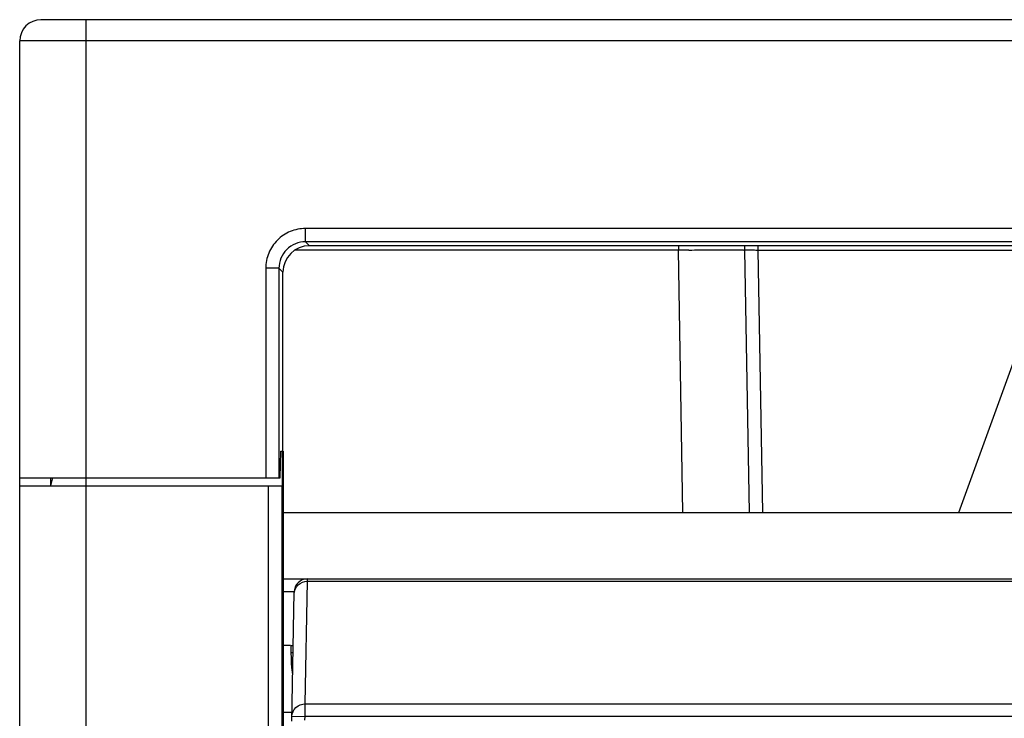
# Model space of a CAD drawing. Header units: millimetres. Extents: x 0 to 1132, y 0 to 772.
# Tile 10 of 39: x 91 to 128, y 387 to 413. Entities that reach past the tile are written whole.
import ezdxf

# ---------------------------------------------------------------- set-up
doc = ezdxf.new("R2010")
doc.units = ezdxf.units.MM
doc.header["$LTSCALE"] = 60.775
doc.layers.add('07_ALL_FEATURES', color=7, linetype='CONTINUOUS')
doc.layers.add('7_ALL_FEATURES', color=7, linetype='CONTINUOUS')

msp = doc.modelspace()

# ---------------------------------------------------------------- linework, layer by layer
at = {"layer": '07_ALL_FEATURES', "linetype": 'Continuous'}
for p, q in [((131.132, 412.898), (92.151, 412.898)), ((93.851, 343.998), (93.851, 412.898)), ((91.351, 395.411), (91.351, 412.098)), ((131.132, 412.098), (91.351, 412.098)), ((102.086, 404.559), (102.086, 405.057)), ((137.509, 405.057), (102.086, 405.057)), ((116.092, 404.241), (101.68, 404.241)), ((102.086, 404.559), (102.235, 404.41)), ((137.509, 404.559), (102.086, 404.559)), ((137.658, 404.41), (102.235, 404.41)), ((116.092, 404.41), (116.092, 404.241)), ((116.264, 394.398), (116.092, 404.241)), ((118.764, 394.398), (118.592, 404.241)), ((119.092, 404.241), (119.092, 404.41)), ((119.264, 394.398), (119.092, 404.241)), ((119.092, 404.241), (130.202, 404.241)), ((126.62, 394.398), (130.264, 404.41)), ((100.592, 403.563), (100.592, 395.698)), ((101.09, 403.563), (100.592, 403.563)), ((101.09, 403.563), (101.09, 395.698)), ((101.09, 403.563), (101.238, 403.414)), ((101.235, 396.698), (101.238, 403.414)), ((101.14, 395.698), (101.164, 396.698)), ((101.164, 396.698), (101.213, 396.698)), ((101.213, 396.698), (101.207, 395.398)), ((101.248, 396.698), (101.249, 385.218)), ((91.351, 395.698), (101.14, 395.698)), ((92.503, 395.698), (92.503, 395.398)), ((92.583, 395.698), (92.503, 395.398)), ((91.351, 343.709), (91.351, 395.398)), ((91.351, 395.398), (101.195, 395.398)), ((100.695, 385.426), (100.695, 395.398)), ((101.195, 395.398), (101.195, 385.926)), ((101.248, 394.398), (190.154, 394.398)), ((101.248, 391.898), (190.154, 391.898)), ((102.078, 387.206), (102.158, 391.808)), ((102.158, 391.808), (102.159, 391.898)), ((102.158, 391.808), (189.244, 391.808)), ((101.575, 386.554), (101.66, 391.406)), ((101.522, 389.398), (101.248, 389.398)), ((101.558, 388.656), (101.551, 389.398)), ((101.551, 389.398), (101.624, 389.398)), ((101.62, 389.119), (101.554, 389.119)), ((102.078, 386.729), (102.078, 387.206)), ((102.078, 387.206), (167.851, 387.206)), ((101.578, 386.738), (102.078, 386.729)), ((102.065, 386.598), (102.078, 386.729)), ((189.324, 386.729), (102.078, 386.729))]:
    msp.add_line(p, q, dxfattribs=at)
for centre, radius, start, end in [((92.151, 412.098), 0.8, 90, 180), ((118.56, 262.865), 141.397, 90.84094, 90.99986), ((116.092, 404.198), 2.5, 1, 4.8886), ((102.159, 391.398), 0.5, 89.9952, 178.9999), ((101.143, 324.257), 67.153, 89.70326, 89.90772), ((101.398, 371.901), 19.508, 89.4515, 89.7252)]:
    msp.add_arc(centre, radius, start, end, dxfattribs=at)
for centre, major_axis, ratio, start_param, end_param in [((102.242, 403.407), (0.734, -0.689), 0.992873, 2.327964, 3.891164), ((103.058, 388.669), (0.013, -1.501), 0.999391, -1.570796, -1.3383)]:
    msp.add_ellipse(centre, major_axis=major_axis, ratio=ratio, start_param=start_param, end_param=end_param, dxfattribs=at)
for points, knots in [([(102.086, 405.057), (101.892, 405.057), (101.498, 404.98), (101.001, 404.647), (100.669, 404.15), (100.592, 403.757), (100.592, 403.563)], [0, 0, 0, 0, 0.250038, 0.499997, 0.749956, 1, 1, 1, 1]), ([(102.086, 404.559), (101.832, 404.56), (101.299, 404.35), (101.089, 403.817), (101.09, 403.563)], [0, 0, 0, 0, 0.499997, 1, 1, 1, 1]), ([(116.485, 404.247), (116.627, 404.25), (116.904, 404.253), (117.302, 404.257), (117.662, 404.259), (117.974, 404.259), (118.226, 404.258), (118.398, 404.255), (118.497, 404.251), (118.549, 404.25), (118.572, 404.245), (118.592, 404.245), (118.592, 404.241)], [0, 0, 0, 0, 0.203067, 0.393778, 0.566366, 0.715615, 0.836826, 0.926242, 0.958114, 0.981074, 0.995019, 1, 1, 1, 1]), ([(118.592, 404.241), (118.592, 404.245), (118.609, 404.252), (118.653, 404.258), (118.758, 404.261), (118.91, 404.255), (119.028, 404.247), (119.092, 404.241)], [0, 0, 0, 0, 0.024114, 0.081393, 0.296704, 0.619391, 1, 1, 1, 1]), ([(101.658, 391.339), (101.66, 391.461), (101.775, 391.714), (102.033, 391.808), (102.158, 391.808)], [0, 0, 0, 0, 0.491993, 1, 1, 1, 1]), ([(101.66, 391.406), (101.66, 391.408), (101.65, 391.405), (101.639, 391.408), (101.613, 391.407), (101.595, 391.408), (101.584, 391.408)], [0, 0, 0, 0, 0.06325, 0.251379, 0.563857, 1, 1, 1, 1]), ([(101.578, 386.738), (101.58, 386.859), (101.694, 387.113), (101.953, 387.207), (102.078, 387.206)], [0, 0, 0, 0, 0.492013, 1, 1, 1, 1])]:
    msp.add_open_spline(points, degree=3, knots=knots, dxfattribs=at)
at = {"layer": '7_ALL_FEATURES', "linetype": 'Continuous'}
msp.add_line((101.249, 386.898), (101.581, 386.898), dxfattribs=at)

doc.saveas('drawing.dxf')
